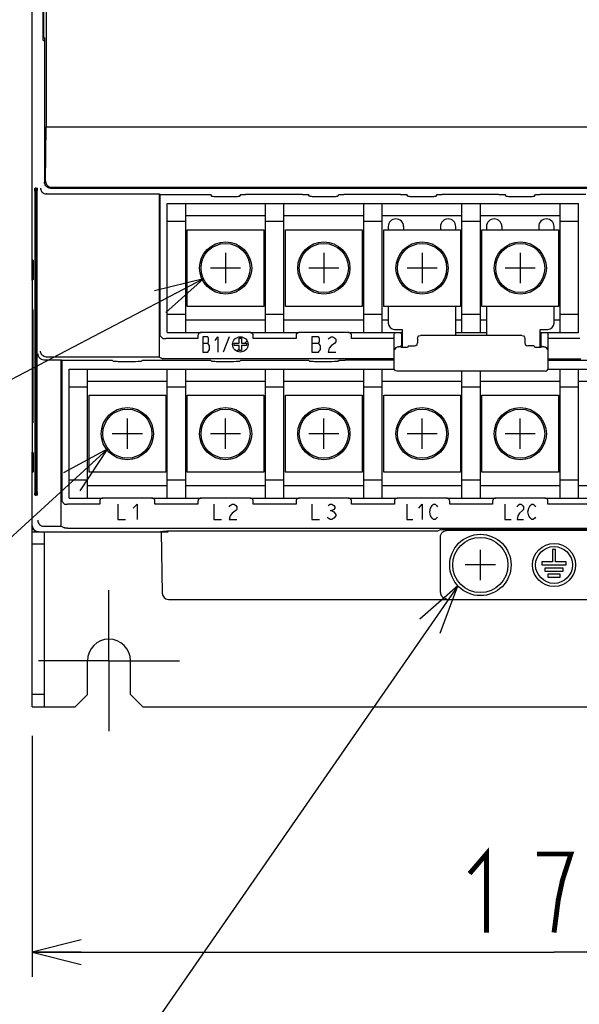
# Model space of a CAD drawing. Extents: x 123 to 1619, y 128 to 1105.
# Tile 13 of 31: x 833 to 924, y 454 to 614. Entities that reach past the tile are written whole.
import ezdxf

# ---------------------------------------------------------------- set-up
doc = ezdxf.new("R2010")
doc.units = 0
doc.header["$LTSCALE"] = 92.4
doc.linetypes.add('CENTER', pattern=[0.6, 0.375, -0.075, 0.075, -0.075])
doc.layers.get('0').update_dxf_attribs({"linetype": 'CONTINUOUS'})
for name, color, linetype in [('ALL_AXIS', 7, 'CONTINUOUS'), ('ALL_CURVE', 7, 'CONTINUOUS'), ('ALL_DIM', 7, 'CONTINUOUS'), ('ALL_FEATURES', 7, 'CONTINUOUS'), ('ALL_NOTE', 7, 'CONTINUOUS')]:
    doc.layers.add(name, color=color, linetype=linetype)
doc.dimstyles.get("Standard").update_dxf_attribs({"dimtxt": 2.5, "dimasz": 2.5, "dimexe": 1.25, "dimexo": 0.625, "dimtad": 1, "dimcen": 2.5, "dimazin": 3, "dimtfac": 1, "dimtmove": 0, "dimatfit": 3})

# ---------------------------------------------------------------- blocks, each defined once
blk = doc.blocks.new('_OPEN')
at = {"color": 0, "linetype": 'BYBLOCK'}
for p, q in [((0, 0), (-1, 0.25)), ((-1, -0.25), (0, 0)), ((-1, 0), (0, 0))]:
    blk.add_line(p, q, dxfattribs=at)
blk = doc.blocks.new('*D5')
at = {"layer": 'ALL_DIM', "color": 2, "linetype": 'CONTINUOUS'}
for p, q in [((835, 497.76), (835, 458.5)), ((1005, 498.15), (1005, 458.5)), ((835, 462.5), (920, 462.5)), ((1005, 462.5), (920, 462.5))]:
    blk.add_line(p, q, dxfattribs=at)
at = {"layer": 'ALL_DIM', "color": 2, "linetype": 'CONTINUOUS', "xscale": 8, "yscale": 8, "zscale": 8, "rotation": 180}
blk.add_blockref('_OPEN', (835, 462.5), dxfattribs=at)
at = {"layer": 'ALL_DIM', "color": 2, "linetype": 'CONTINUOUS', "xscale": 8, "yscale": 8, "zscale": 8}
blk.add_blockref('_OPEN', (1005, 462.5), dxfattribs=at)

msp = doc.modelspace()

# ---------------------------------------------------------------- linework, layer by layer
at = {"color": 6, "linetype": 'CONTINUOUS'}
for p, q in [((857, 584.5), (924, 584.5)), ((857, 563.5), (857, 584.5)), ((860, 563.5), (860, 584.5)), ((873, 563.5), (873, 584.5)), ((876, 563.5), (876, 584.5)), ((889, 563.5), (889, 584.5)), ((892, 563.5), (892, 584.5)), ((905, 563.5), (905, 584.5)), ((908, 563.5), (908, 584.5)), ((921, 563.5), (921, 584.5)), ((924, 563.5), (924, 584.5)), ((860, 581.6), (857, 581.6)), ((873, 582.5), (860, 582.5)), ((876, 581.6), (873, 581.6)), ((889, 582.5), (876, 582.5)), ((892, 581.6), (889, 581.6)), ((905, 582.5), (892, 582.5)), ((908, 581.6), (905, 581.6)), ((921, 582.5), (908, 582.5)), ((924, 581.6), (921, 581.6)), ((860.25, 580.25), (872.75, 580.25)), ((876.25, 580.25), (888.75, 580.25)), ((892.25, 580.25), (904.75, 580.25)), ((908.25, 580.25), (920.75, 580.25)), ((872.75, 567.75), (860.25, 567.75)), ((888.75, 567.75), (876.25, 567.75)), ((904.75, 567.75), (892.25, 567.75)), ((920.75, 567.75), (908.25, 567.75)), ((860, 566.4), (857, 566.4)), ((873, 565.5), (860, 565.5)), ((876, 566.4), (873, 566.4)), ((889, 565.5), (876, 565.5)), ((892, 566.4), (889, 566.4)), ((893, 565.5), (892, 565.5)), ((905, 565.5), (904, 565.5)), ((908, 566.4), (905, 566.4)), ((909, 565.5), (908, 565.5)), ((921, 565.5), (920, 565.5)), ((924, 566.4), (921, 566.4)), ((857, 563.5), (862.5, 563.5)), ((870.5, 563.5), (878.5, 563.5)), ((886.5, 563.5), (894.25, 563.5)), ((904, 563.5), (909, 563.5)), ((918.75, 563.5), (924, 563.5))]:
    msp.add_line(p, q, dxfattribs=at)
at = {"color": 7, "linetype": 'CONTINUOUS'}
for p, q in [((860.25, 567.75), (860.25, 580.25)), ((872.75, 580.25), (872.75, 567.75)), ((876.25, 567.75), (876.25, 580.25)), ((888.75, 580.25), (888.75, 567.75)), ((892.25, 567.75), (892.25, 580.25)), ((904.75, 580.25), (904.75, 567.75)), ((908.25, 567.75), (908.25, 580.25)), ((920.75, 580.25), (920.75, 567.75)), ((841, 557.5), (894.003, 557.5)), ((841, 536.5), (841, 557.5)), ((844, 536.5), (844, 557.5)), ((857, 536.5), (857, 557.5)), ((860, 536.5), (860, 557.5)), ((873, 536.5), (873, 557.5)), ((876, 536.5), (876, 557.5)), ((889, 536.5), (889, 557.5)), ((892, 536.5), (892, 557.5)), ((905, 536.5), (905, 557.2)), ((908, 536.5), (908, 557.2)), ((918.997, 557.5), (972, 557.5)), ((921, 536.5), (921, 557.5)), ((924, 536.5), (924, 557.5)), ((857, 555.5), (844, 555.5)), ((873, 555.5), (860, 555.5)), ((889, 555.5), (876, 555.5)), ((905, 555.5), (892, 555.5)), ((921, 555.5), (908, 555.5)), ((937, 555.5), (924, 555.5)), ((844, 554.6), (841, 554.6)), ((860, 554.6), (857, 554.6)), ((876, 554.6), (873, 554.6)), ((892, 554.6), (889, 554.6)), ((908, 554.6), (905, 554.6)), ((924, 554.6), (921, 554.6)), ((844.25, 553.25), (856.75, 553.25)), ((844.25, 540.75), (844.25, 553.25)), ((856.75, 553.25), (856.75, 540.75)), ((860.25, 553.25), (872.75, 553.25)), ((860.25, 540.75), (860.25, 553.25)), ((872.75, 553.25), (872.75, 540.75)), ((876.25, 553.25), (888.75, 553.25)), ((876.25, 540.75), (876.25, 553.25)), ((888.75, 553.25), (888.75, 540.75)), ((892.25, 553.25), (904.75, 553.25)), ((892.25, 540.75), (892.25, 553.25)), ((904.75, 553.25), (904.75, 540.75)), ((908.25, 553.25), (920.75, 553.25)), ((908.25, 540.75), (908.25, 553.25)), ((920.75, 553.25), (920.75, 540.75)), ((844, 539.4), (841, 539.4)), ((856.75, 540.75), (844.25, 540.75)), ((860, 539.4), (857, 539.4)), ((872.75, 540.75), (860.25, 540.75)), ((876, 539.4), (873, 539.4)), ((888.75, 540.75), (876.25, 540.75)), ((892, 539.4), (889, 539.4)), ((904.75, 540.75), (892.25, 540.75)), ((908, 539.4), (905, 539.4)), ((920.75, 540.75), (908.25, 540.75)), ((924, 539.4), (921, 539.4)), ((857, 538.5), (844, 538.5)), ((873, 538.5), (860, 538.5)), ((889, 538.5), (876, 538.5)), ((905, 538.5), (892, 538.5)), ((921, 538.5), (908, 538.5)), ((937, 538.5), (924, 538.5)), ((841, 536.5), (846.5, 536.5)), ((854.5, 536.5), (862.5, 536.5)), ((870.5, 536.5), (878.5, 536.5)), ((886.5, 536.5), (894.5, 536.5)), ((902.5, 536.5), (910.5, 536.5)), ((918.5, 536.5), (926.5, 536.5))]:
    msp.add_line(p, q, dxfattribs=at)
at = {"color": 4, "linetype": 'CONTINUOUS'}
for p, q in [((882.5, 576.45), (882.5, 571.55)), ((914.5, 576.45), (914.5, 571.55)), ((884.95, 574), (880.05, 574)), ((916.95, 574), (912.05, 574))]:
    msp.add_line(p, q, dxfattribs=at)
at = {"color": 40, "linetype": 'CONTINUOUS'}
for p, q in [((850.5, 544.55), (850.5, 549.45)), ((866.5, 544.55), (866.5, 549.45)), ((882.5, 544.55), (882.5, 549.45)), ((898.5, 544.55), (898.5, 549.45)), ((914.5, 544.55), (914.5, 549.45)), ((852.95, 547), (848.05, 547)), ((868.95, 547), (864.05, 547)), ((884.95, 547), (880.05, 547)), ((900.95, 547), (896.05, 547)), ((916.95, 547), (912.05, 547))]:
    msp.add_line(p, q, dxfattribs=at)
at = {"color": 6, "linetype": 'CONTINUOUS'}
for centre, radius in [((866.5, 574), 4.25), ((866.5, 574), 4), ((882.5, 574), 4.25), ((882.5, 574), 4), ((898.5, 574), 4.25), ((898.5, 574), 4), ((914.5, 574), 4.25), ((914.5, 574), 4)]:
    msp.add_circle(centre, radius, dxfattribs=at)
at = {"color": 7, "linetype": 'CONTINUOUS'}
for centre, radius in [((850.5, 547), 4.25), ((850.5, 547), 4), ((866.5, 547), 4.25), ((866.5, 547), 4), ((882.5, 547), 4.25), ((882.5, 547), 4), ((898.5, 547), 4.25), ((898.5, 547), 4), ((914.5, 547), 4.25), ((914.5, 547), 4)]:
    msp.add_circle(centre, radius, dxfattribs=at)
at = {"layer": 'ALL_AXIS', "color": 7, "linetype": 'CONTINUOUS'}
for p, q in [((835, 575.367), (835.184, 575.183)), ((895.009, 561.214), (895.15, 561.356)), ((895.009, 561.214), (895.116, 561.107)), ((896.308, 561.3), (896.115, 561.107)), ((916.692, 561.3), (916.885, 561.107)), ((917.85, 561.356), (917.991, 561.214)), ((917.991, 561.214), (917.884, 561.107)), ((835, 540.633), (835.184, 540.817)), ((920.25, 528.1), (919.75, 528.1)), ((919.75, 528.1), (919.75, 526.1)), ((920.25, 526.1), (920.25, 528.1)), ((919.75, 526.1), (918, 526.1)), ((918, 526.1), (918, 525.6)), ((918, 525.6), (922, 525.6)), ((921.5, 525.1), (918.5, 525.1)), ((918.5, 525.1), (918.5, 524.6)), ((922, 526.1), (920.25, 526.1)), ((921.5, 524.6), (921.5, 525.1)), ((922, 525.6), (922, 526.1)), ((918.5, 524.6), (921.5, 524.6)), ((921, 524.1), (919, 524.1)), ((919, 524.1), (919, 523.6)), ((919, 523.6), (921, 523.6)), ((921, 523.6), (921, 524.1))]:
    msp.add_line(p, q, dxfattribs=at)
at = {"layer": 'ALL_AXIS', "color": 7, "linetype": 'CENTER'}
for q in [(847.5, 521.5), (836, 510), (859, 510), (847.5, 498.5)]:
    msp.add_line((847.5, 510), q, dxfattribs=at)
at = {"layer": 'ALL_AXIS', "color": 7, "linetype": 'CONTINUOUS'}
for points in [[(835.184, 572.184), (835.189, 572.221), (835.194, 572.321), (835.199, 572.479), (835.203, 572.689), (835.206, 572.941), (835.208, 573.225), (835.209, 573.528), (835.209, 573.839), (835.208, 574.142), (835.206, 574.426), (835.203, 574.678), (835.199, 574.888), (835.194, 575.046), (835.189, 575.146), (835.184, 575.183)], [(895.116, 561.107), (895.188, 561.099), (895.37, 561.093), (895.615, 561.09), (895.86, 561.093), (896.042, 561.099), (896.115, 561.107)], [(916.885, 561.107), (916.958, 561.099), (917.14, 561.093), (917.385, 561.09), (917.63, 561.093), (917.812, 561.099), (917.884, 561.107)], [(835.184, 540.817), (835.189, 540.854), (835.194, 540.954), (835.199, 541.112), (835.203, 541.322), (835.206, 541.574), (835.208, 541.858), (835.209, 542.161), (835.209, 542.472), (835.208, 542.775), (835.206, 543.059), (835.203, 543.311), (835.199, 543.521), (835.194, 543.679), (835.189, 543.779), (835.184, 543.816)]]:
    msp.add_lwpolyline(points, dxfattribs=at)
for centre, radius in [((908, 525.6), 5), ((908, 525.6), 4.5), ((920, 525.6), 3.5), ((920, 525.6), 3)]:
    msp.add_circle(centre, radius, dxfattribs=at)
msp.add_arc((847.5, 510), 3.5, 0, 180, dxfattribs=at)
at = {"layer": 'ALL_CURVE', "color": 4, "linetype": 'CONTINUOUS'}
for p, q in [((866.5, 576.45), (866.5, 571.55)), ((898.5, 576.45), (898.5, 571.55)), ((868.95, 574), (864.05, 574)), ((900.95, 574), (896.05, 574)), ((863.62, 562.8), (862.8, 562.8)), ((862.8, 562.8), (862.8, 560.3)), ((862.8, 561.758), (863.62, 561.758)), ((863.737, 562.592), (863.62, 562.8)), ((863.62, 561.758), (863.737, 561.967)), ((863.855, 561.342), (863.62, 561.758)), ((863.737, 561.967), (863.737, 562.592)), ((864.792, 562.175), (865.261, 562.8)), ((865.261, 562.8), (865.261, 560.3)), ((867.1, 562.8), (866.1, 560.3)), ((867.9, 561.75), (868.7, 561.75)), ((867.9, 561.35), (867.9, 561.75)), ((868.7, 562.55), (869.1, 562.55)), ((868.7, 561.75), (868.7, 562.55)), ((869.1, 562.55), (869.1, 561.75)), ((869.1, 561.75), (869.9, 561.75)), ((869.9, 561.75), (869.9, 561.35)), ((881.644, 562.8), (880.55, 562.8)), ((880.55, 562.8), (880.55, 560.3)), ((880.55, 561.758), (881.644, 561.758)), ((881.8, 562.592), (881.644, 562.8)), ((881.644, 561.758), (881.8, 561.967)), ((881.956, 561.342), (881.644, 561.758)), ((881.8, 561.967), (881.8, 562.592)), ((883.206, 562.383), (883.362, 562.592)), ((883.362, 562.592), (883.675, 562.8)), ((883.675, 562.8), (883.987, 562.8)), ((884.3, 561.758), (883.675, 561.342)), ((883.987, 562.8), (884.3, 562.592)), ((884.3, 562.592), (884.456, 562.383)), ((884.456, 561.967), (884.3, 561.758)), ((884.456, 562.383), (884.456, 561.967)), ((862.8, 560.3), (863.62, 560.3)), ((863.62, 560.3), (863.855, 560.717)), ((863.855, 560.717), (863.855, 561.342)), ((868.7, 561.35), (867.9, 561.35)), ((868.7, 560.55), (868.7, 561.35)), ((869.1, 560.55), (868.7, 560.55)), ((869.9, 561.35), (869.1, 561.35)), ((869.1, 561.35), (869.1, 560.55)), ((880.55, 560.3), (881.644, 560.3)), ((881.644, 560.3), (881.956, 560.717)), ((881.956, 560.717), (881.956, 561.342)), ((883.362, 560.925), (883.206, 560.3)), ((883.206, 560.3), (884.456, 560.3)), ((883.675, 561.342), (883.362, 560.925)), ((848.95, 535.5), (848.95, 533)), ((851.45, 534.875), (852.075, 535.5)), ((852.075, 535.5), (852.075, 533)), ((864.6, 535.5), (864.6, 533)), ((867.1, 535.083), (867.256, 535.292)), ((867.256, 535.292), (867.569, 535.5)), ((867.569, 535.5), (867.881, 535.5)), ((868.194, 534.458), (867.569, 534.042)), ((867.881, 535.5), (868.194, 535.292)), ((868.194, 535.292), (868.35, 535.083)), ((868.35, 534.667), (868.194, 534.458)), ((868.35, 535.083), (868.35, 534.667)), ((880.55, 535.5), (880.55, 533)), ((883.206, 535.292), (883.519, 535.5)), ((883.519, 535.5), (883.831, 535.5)), ((883.519, 534.458), (883.831, 534.458)), ((883.831, 535.5), (884.144, 535.292)), ((884.144, 534.667), (883.831, 534.458)), ((883.831, 534.458), (884.144, 534.25)), ((884.144, 535.292), (884.3, 535.083)), ((884.3, 534.875), (884.144, 534.667)), ((884.3, 535.083), (884.3, 534.875)), ((896, 535.5), (896, 533)), ((898, 534.875), (898.5, 535.5)), ((898.5, 535.5), (898.5, 533)), ((899.75, 534.25), (899.875, 534.875)), ((899.875, 534.875), (900.125, 535.292)), ((900.125, 535.292), (900.375, 535.5)), ((900.375, 535.5), (900.625, 535.5)), ((900.625, 535.5), (900.875, 535.292)), ((900.875, 535.292), (901, 535.083)), ((912, 535.5), (912, 533)), ((914, 535.083), (914.125, 535.292)), ((914.125, 535.292), (914.375, 535.5)), ((914.375, 535.5), (914.625, 535.5)), ((914.875, 534.458), (914.375, 534.042)), ((914.625, 535.5), (914.875, 535.292)), ((914.875, 535.292), (915, 535.083)), ((915, 534.667), (914.875, 534.458)), ((915, 535.083), (915, 534.667)), ((915.75, 534.25), (915.875, 534.875)), ((915.875, 534.875), (916.125, 535.292)), ((916.125, 535.292), (916.375, 535.5)), ((916.375, 535.5), (916.625, 535.5)), ((916.625, 535.5), (916.875, 535.292)), ((916.875, 535.292), (917, 535.083)), ((848.95, 533), (850.2, 533)), ((864.6, 533), (865.85, 533)), ((867.256, 533.625), (867.1, 533)), ((867.1, 533), (868.35, 533)), ((867.569, 534.042), (867.256, 533.625)), ((880.55, 533), (881.8, 533)), ((883.206, 533.208), (883.05, 533.417)), ((883.519, 533), (883.206, 533.208)), ((883.831, 533), (883.519, 533)), ((884.144, 533.208), (883.831, 533)), ((884.144, 534.25), (884.456, 533.833)), ((884.456, 533.625), (884.144, 533.208)), ((884.456, 533.833), (884.456, 533.625)), ((896, 533), (897, 533)), ((899.875, 533.625), (899.75, 534.25)), ((900.125, 533.208), (899.875, 533.625)), ((900.375, 533), (900.125, 533.208)), ((900.625, 533), (900.375, 533)), ((900.875, 533.208), (900.625, 533)), ((901, 533.417), (900.875, 533.208)), ((912, 533), (913, 533)), ((914.125, 533.625), (914, 533)), ((914, 533), (915, 533)), ((914.375, 534.042), (914.125, 533.625)), ((915.875, 533.625), (915.75, 534.25)), ((916.125, 533.208), (915.875, 533.625)), ((916.375, 533), (916.125, 533.208)), ((916.625, 533), (916.375, 533)), ((916.875, 533.208), (916.625, 533)), ((917, 533.417), (916.875, 533.208))]:
    msp.add_line(p, q, dxfattribs=at)
at = {"layer": 'ALL_CURVE', "color": 2, "linetype": 'CONTINUOUS'}
for p, q in [((869.608, 561.75), (870.001, 562.142)), ((868.308, 560.449), (868.7, 560.842)), ((869.1, 561.242), (869.208, 561.35))]:
    msp.add_line(p, q, dxfattribs=at)
at = {"layer": 'ALL_CURVE', "color": 40, "linetype": 'CONTINUOUS'}
for p, q in [((908, 523.15), (908, 528.05)), ((910.45, 525.6), (905.55, 525.6))]:
    msp.add_line(p, q, dxfattribs=at)
at = {"layer": 'ALL_CURVE', "color": 4, "linetype": 'CONTINUOUS'}
msp.add_circle((868.9, 561.55), 1.25, dxfattribs=at)
at = {"layer": 'ALL_DIM', "color": 2, "linetype": 'CONTINUOUS', "const_width": 0.8}
for points in [[(906.24, 475.3), (908.992, 478.5), (908.992, 465.7)], [(920, 465.7), (920.688, 471.033), (921.376, 474.233), (922.064, 476.367), (922.752, 478.5), (917.248, 478.5)]]:
    msp.add_lwpolyline(points, dxfattribs=at)
at = {"layer": 'ALL_FEATURES', "color": 7, "linetype": 'CONTINUOUS'}
for p, q in [((837.279, 820.721), (837.279, 597)), ((835, 571.991), (835, 782.009)), ((836.843, 631.153), (836.843, 612.847)), ((836.769, 613.486), (836.768, 630.38)), ((836.843, 612.847), (836.846, 612.485)), ((836.846, 612.485), (836.858, 611.786)), ((836.864, 611.636), (837, 611.5)), ((837, 611.5), (837, 588)), ((836.99, 611), (836.82, 611)), ((836.99, 611), (836.99, 588.043)), ((837, 611), (836.99, 611)), ((837.17, 588.17), (837.279, 597)), ((837.279, 597), (999.5, 597)), ((836.99, 588.043), (837.015, 587.82)), ((837.015, 587.82), (837.023, 587.798)), ((835.403, 586.503), (835.404, 537.368)), ((835.447, 587), (835.412, 587)), ((835.456, 537.499), (835.455, 586.631)), ((835.49, 586.503), (835.491, 537.368)), ((835.534, 587), (835.499, 587)), ((835.543, 537.499), (835.543, 586.631)), ((835.578, 586.503), (835.578, 537.368)), ((835.621, 587), (835.586, 587)), ((835.63, 537.499), (835.63, 586.631)), ((835.665, 586.503), (835.665, 537.368)), ((835.709, 587), (835.674, 587)), ((835.717, 537.499), (835.717, 586.631)), ((835.752, 586.503), (835.753, 537.368)), ((835.796, 587), (835.761, 587)), ((835.805, 537.499), (835.804, 586.631)), ((837.356, 586.067), (837.339, 586.067)), ((837.356, 586.067), (855.713, 586.067)), ((838, 587), (1002, 587)), ((838.157, 587.157), (1001.843, 587.157)), ((855.713, 586.067), (855.8, 586)), ((855.713, 559.49), (855.713, 586.067)), ((855.8, 586), (855.8, 562.989)), ((864.017, 585.974), (864.192, 585.704)), ((868.808, 585.704), (868.983, 585.974)), ((879.017, 586), (869.763, 585.999)), ((880.192, 585.704), (880.017, 585.974)), ((884.808, 585.704), (884.983, 585.974)), ((895.017, 586), (885.763, 585.999)), ((896.192, 585.704), (896.017, 585.974)), ((900.808, 585.704), (900.983, 585.974)), ((911.017, 586), (901.763, 585.999)), ((912.192, 585.704), (912.017, 585.974)), ((916.808, 585.704), (916.983, 585.974)), ((925.2, 586), (917.763, 585.999)), ((865.192, 585.677), (868.028, 585.678)), ((881.192, 585.677), (884.028, 585.678)), ((897.192, 585.677), (900.028, 585.678)), ((913.192, 585.677), (916.028, 585.678)), ((893, 580.75), (893, 580.25)), ((895.5, 580.75), (895.5, 580.25)), ((901.5, 580.75), (901.5, 580.25)), ((904, 580.25), (904, 580.75)), ((909, 580.75), (909, 580.25)), ((911.5, 580.75), (911.5, 580.25)), ((917.5, 580.75), (917.5, 580.25)), ((920, 580.25), (920, 580.75)), ((835, 573), (835.206, 572.993)), ((834.991, 571.991), (834.974, 570.974)), ((834.991, 571.991), (835.184, 572.184)), ((834.974, 570.974), (834.974, 545.026)), ((835.062, 567.236), (835.112, 567.236)), ((835.125, 566.785), (835.126, 566.438)), ((893, 567.75), (893, 565)), ((904, 563), (904, 567.75)), ((909, 567.75), (909, 563)), ((920, 565), (920, 567.75)), ((870.5, 563.5), (862.5, 563.5)), ((886.5, 563.5), (878.5, 563.5)), ((894, 564), (895.25, 564)), ((894.25, 563.5), (895.25, 563.5)), ((895.25, 564), (895.25, 561.097)), ((917.75, 564), (919, 564)), ((917.75, 561.097), (917.75, 564)), ((917.75, 563.5), (918.75, 563.5)), ((856.272, 562.517), (855.8, 562.989)), ((862, 562.5), (856.772, 562.5)), ((862, 563), (862, 562.5)), ((871, 562.5), (871, 563)), ((878, 562.5), (871, 562.5)), ((878, 563), (878, 562.5)), ((887, 562.5), (887, 563)), ((893.95, 562.5), (887, 562.5)), ((893.95, 557.7), (893.95, 563.2)), ((895.15, 563.2), (895.15, 561.356)), ((897.75, 562.5), (897.75, 561.8)), ((914.75, 563), (898.25, 563)), ((915.25, 562.5), (915.25, 561.8)), ((917.85, 563.2), (917.85, 561.356)), ((919.05, 557.7), (919.05, 563.2)), ((924.228, 562.5), (919.05, 562.5)), ((894.629, 561.177), (894.678, 561.177)), ((894.986, 561.192), (895.009, 561.214)), ((895.15, 561.356), (895.25, 561.356)), ((896.308, 561.3), (897.25, 561.3)), ((916.692, 561.3), (915.75, 561.3)), ((917.75, 561.356), (917.85, 561.356)), ((917.991, 561.214), (918.014, 561.192)), ((918.322, 561.177), (918.371, 561.177)), ((836.909, 559.044), (836.892, 559.044)), ((836.909, 559.044), (839.713, 559.044)), ((837.339, 559.491), (837.356, 559.49)), ((855.713, 559.49), (837.356, 559.49)), ((839.713, 559.044), (839.8, 559)), ((839.713, 531.909), (839.713, 559.044)), ((839.8, 559), (839.8, 535.989)), ((848.017, 558.983), (848.192, 558.808)), ((851.808, 558.791), (852.238, 558.792)), ((852.808, 558.808), (852.983, 558.983)), ((853.553, 558.998), (853.983, 559)), ((855.713, 559.49), (856.272, 559.211)), ((864.192, 558.808), (864.017, 558.983)), ((867.808, 558.791), (868.238, 558.792)), ((868.808, 558.808), (868.983, 558.983)), ((869.553, 558.998), (869.983, 559)), ((880.192, 558.808), (880.017, 558.983)), ((883.808, 558.791), (884.238, 558.792)), ((884.808, 558.808), (884.983, 558.983)), ((885.553, 558.998), (885.983, 559)), ((893.95, 559), (885.983, 559)), ((919.05, 559.202), (924.355, 559.203)), ((918.55, 557.2), (894.45, 557.2)), ((835.05, 549.214), (835.048, 549.56)), ((835.062, 548.764), (835.112, 548.764)), ((834.974, 545.026), (834.991, 544.009)), ((834.991, 544.009), (835.184, 543.816)), ((835, 531), (835, 544.009)), ((835.206, 543.007), (835, 543)), ((835.412, 537), (835.447, 537)), ((835.499, 537), (835.534, 537)), ((835.586, 537), (835.621, 537)), ((835.674, 537), (835.709, 537)), ((835.761, 537), (835.796, 537)), ((840.272, 535.517), (839.8, 535.989)), ((846, 536), (846, 535.5)), ((854.5, 536.5), (846.5, 536.5)), ((855, 535.5), (855, 536)), ((862, 536), (862, 535.5)), ((870.5, 536.5), (862.5, 536.5)), ((871, 535.5), (871, 536)), ((878, 536), (878, 535.5)), ((886.5, 536.5), (878.5, 536.5)), ((887, 535.5), (887, 536)), ((894, 536), (894, 535.5)), ((902.5, 536.5), (894.5, 536.5)), ((903, 535.5), (903, 536)), ((910, 536), (910, 535.5)), ((918.5, 536.5), (910.5, 536.5)), ((919, 535.5), (919, 536)), ((846, 535.5), (840.772, 535.5)), ((862, 535.5), (855, 535.5)), ((878, 535.5), (871, 535.5)), ((894, 535.5), (887, 535.5)), ((910, 535.5), (903, 535.5)), ((926, 535.5), (919, 535.5)), ((836.892, 531.91), (836.909, 531.909)), ((836.909, 531.909), (839.713, 531.909)), ((839.713, 531.909), (840.272, 531.63)), ((840.772, 531.621), (972.355, 531.622)), ((901.483, 531.332), (901, 531.091)), ((902.483, 531.349), (902.058, 531.347)), ((937.501, 531.2), (902.499, 531.2)), ((835, 531), (856, 531)), ((837, 502.5), (837, 531)), ((855.8, 531), (855.948, 531.074)), ((856, 531.074), (856, 531)), ((856, 531), (857.14, 531.01)), ((856, 531), (856.175, 520.982)), ((856.522, 531.089), (856.947, 531.091)), ((901, 531.091), (856.947, 531.091)), ((901.5, 521.174), (901.5, 530.201)), ((837, 529), (835, 529)), ((857.174, 520), (982.826, 520)), ((901.501, 521.14), (901.5, 521.174)), ((844, 504.5), (844, 510)), ((851, 504.5), (851, 510)), ((837, 504.5), (835, 504.5)), ((842, 502.5), (844, 504.5)), ((851, 504.5), (853, 502.5)), ((835, 502.5), (842, 502.5)), ((853, 502.5), (987, 502.5))]:
    msp.add_line(p, q, dxfattribs=at)
at = {"layer": 'ALL_FEATURES', "color": 3, "linetype": 'CONTINUOUS'}
msp.add_line((835, 502.5), (835, 531), dxfattribs=at)
at = {"layer": 'ALL_FEATURES', "color": 7, "linetype": 'CONTINUOUS'}
for points in [[(836.806, 611.286), (836.77, 613.352), (836.769, 613.486)], [(836.858, 611.786), (836.86, 611.706), (836.862, 611.655), (836.864, 611.636)], [(836.82, 611), (836.816, 611.023), (836.812, 611.085), (836.808, 611.175), (836.806, 611.286)], [(838, 587), (837.777, 587.025), (837.566, 587.099), (837.376, 587.218), (837.218, 587.376), (837.099, 587.566), (837.025, 587.777), (837, 588)], [(837.17, 588.17), (837.199, 587.914), (837.287, 587.682), (837.421, 587.488), (837.586, 587.34), (837.769, 587.237), (837.961, 587.177), (838.157, 587.157)], [(835.403, 586.503), (835.404, 586.632), (835.404, 586.752), (835.406, 586.854)], [(835.406, 586.854), (835.408, 586.933), (835.41, 586.983), (835.412, 587)], [(835.447, 587), (835.449, 586.983), (835.451, 586.933), (835.453, 586.854)], [(835.453, 586.854), (835.454, 586.751), (835.455, 586.631)], [(835.49, 586.503), (835.491, 586.632), (835.492, 586.752), (835.493, 586.854)], [(835.493, 586.854), (835.495, 586.933), (835.497, 586.983), (835.499, 587)], [(835.534, 587), (835.536, 586.983), (835.539, 586.933), (835.54, 586.854)], [(835.54, 586.854), (835.542, 586.751), (835.543, 586.631)], [(835.578, 586.503), (835.578, 586.632), (835.579, 586.752), (835.58, 586.854)], [(835.58, 586.854), (835.582, 586.933), (835.584, 586.983), (835.586, 587)], [(835.621, 587), (835.624, 586.983), (835.626, 586.933), (835.628, 586.854)], [(835.628, 586.854), (835.629, 586.751), (835.63, 586.631)], [(835.665, 586.503), (835.665, 586.632), (835.666, 586.752), (835.668, 586.854)], [(835.668, 586.854), (835.669, 586.933), (835.671, 586.983), (835.674, 587)], [(835.709, 587), (835.711, 586.983), (835.713, 586.933), (835.715, 586.854)], [(835.715, 586.854), (835.716, 586.751), (835.717, 586.631)], [(835.752, 586.503), (835.753, 586.632), (835.753, 586.752), (835.755, 586.854), (835.757, 586.933), (835.759, 586.983), (835.761, 587)], [(835.796, 587), (835.798, 586.983), (835.8, 586.933), (835.802, 586.854), (835.804, 586.751), (835.804, 586.631)], [(836.339, 587.041), (836.352, 586.9), (836.387, 586.758), (836.446, 586.619), (836.528, 586.485), (836.636, 586.36), (836.771, 586.249), (836.933, 586.158), (837.124, 586.094), (837.339, 586.067)], [(855.8, 586), (863.237, 585.999), (863.447, 585.997), (863.635, 585.994), (863.793, 585.99), (863.913, 585.985), (863.989, 585.979), (864.017, 585.974)], [(868.983, 585.974), (869.011, 585.979), (869.087, 585.985), (869.207, 585.99), (869.365, 585.994), (869.553, 585.997), (869.763, 585.999)], [(879.017, 586), (879.237, 585.999), (879.447, 585.997), (879.635, 585.994), (879.793, 585.99), (879.913, 585.985), (879.989, 585.979), (880.017, 585.974)], [(884.983, 585.974), (885.011, 585.979), (885.087, 585.985), (885.207, 585.99), (885.365, 585.994), (885.553, 585.997), (885.763, 585.999)], [(895.017, 586), (895.237, 585.999), (895.447, 585.997), (895.635, 585.994), (895.793, 585.99), (895.913, 585.985), (895.989, 585.979), (896.017, 585.974)], [(900.983, 585.974), (901.011, 585.979), (901.087, 585.985), (901.207, 585.99), (901.365, 585.994), (901.553, 585.997), (901.763, 585.999)], [(911.017, 586), (911.237, 585.999), (911.447, 585.997), (911.635, 585.994), (911.793, 585.99), (911.913, 585.985), (911.989, 585.979), (912.017, 585.974)], [(916.983, 585.974), (917.011, 585.979), (917.087, 585.985), (917.207, 585.99), (917.365, 585.994), (917.553, 585.997), (917.763, 585.999)], [(864.192, 585.704), (864.221, 585.698), (864.297, 585.692), (864.417, 585.687), (864.575, 585.683), (864.763, 585.68), (864.972, 585.678), (865.192, 585.677)], [(868.028, 585.678), (868.238, 585.68), (868.425, 585.683), (868.584, 585.687), (868.703, 585.692), (868.779, 585.698), (868.808, 585.704)], [(880.192, 585.704), (880.221, 585.698), (880.297, 585.692), (880.416, 585.687), (880.575, 585.683), (880.762, 585.68), (880.972, 585.678), (881.192, 585.677)], [(884.028, 585.678), (884.238, 585.68), (884.425, 585.683), (884.584, 585.687), (884.703, 585.692), (884.779, 585.698), (884.808, 585.704)], [(896.192, 585.704), (896.221, 585.698), (896.297, 585.692), (896.416, 585.687), (896.575, 585.683), (896.762, 585.68), (896.972, 585.678), (897.192, 585.677)], [(900.028, 585.678), (900.238, 585.68), (900.425, 585.683), (900.584, 585.687), (900.703, 585.692), (900.779, 585.698), (900.808, 585.704)], [(912.192, 585.704), (912.221, 585.698), (912.297, 585.692), (912.416, 585.687), (912.575, 585.683), (912.762, 585.68), (912.972, 585.678), (913.192, 585.677)], [(916.028, 585.678), (916.237, 585.68), (916.425, 585.683), (916.583, 585.687), (916.703, 585.692), (916.779, 585.698), (916.808, 585.704)], [(835.048, 549.56), (835.049, 566.618), (835.05, 566.786), (835.051, 566.937), (835.053, 567.063), (835.056, 567.157), (835.059, 567.216), (835.062, 567.236)], [(835.112, 567.236), (835.115, 567.216), (835.118, 567.157), (835.121, 567.062), (835.123, 566.936), (835.125, 566.785)], [(835.126, 566.438), (835.126, 549.384), (835.125, 549.215), (835.123, 549.064), (835.121, 548.938), (835.118, 548.843), (835.115, 548.784), (835.112, 548.764)], [(862.5, 563.5), (862.37, 563.483), (862.25, 563.433), (862.146, 563.354), (862.067, 563.25), (862.017, 563.13), (862, 563)], [(871, 563), (870.983, 563.13), (870.933, 563.25), (870.854, 563.354), (870.75, 563.433), (870.63, 563.483), (870.5, 563.5)], [(878.5, 563.5), (878.37, 563.483), (878.25, 563.433), (878.146, 563.354), (878.067, 563.25), (878.017, 563.13), (878, 563)], [(887, 563), (886.983, 563.13), (886.933, 563.25), (886.854, 563.354), (886.75, 563.433), (886.63, 563.483), (886.5, 563.5)], [(893.95, 563.2), (893.99, 563.35), (894.1, 563.46), (894.25, 563.5)], [(894.85, 563.5), (895, 563.46), (895.11, 563.35), (895.15, 563.2)], [(917.85, 563.2), (917.89, 563.35), (918, 563.46), (918.15, 563.5)], [(918.75, 563.5), (918.9, 563.46), (919.01, 563.35), (919.05, 563.2)], [(856.272, 562.517), (856.293, 562.512), (856.345, 562.508), (856.424, 562.505), (856.527, 562.502), (856.645, 562.501), (856.772, 562.5)], [(897.25, 561.3), (897.5, 561.367), (897.683, 561.55), (897.75, 561.8)], [(897.75, 562.5), (897.817, 562.75), (898, 562.933), (898.25, 563)], [(914.75, 563), (915, 562.933), (915.183, 562.75), (915.25, 562.5)], [(915.25, 561.8), (915.317, 561.55), (915.5, 561.367), (915.75, 561.3)], [(837.339, 559.491), (837.123, 559.518), (836.932, 559.583), (836.77, 559.675), (836.636, 559.787), (836.528, 559.913), (836.445, 560.048), (836.387, 560.189), (836.352, 560.332), (836.339, 560.473)], [(894.132, 560.674), (894.172, 560.868), (894.279, 561.027), (894.423, 561.131)], [(894.423, 561.131), (894.521, 561.165), (894.629, 561.177)], [(894.986, 561.192), (894.959, 561.186), (894.893, 561.181), (894.796, 561.178), (894.678, 561.177)], [(918.322, 561.177), (918.204, 561.178), (918.107, 561.181), (918.041, 561.186), (918.014, 561.192)], [(918.371, 561.177), (918.479, 561.165), (918.577, 561.131)], [(918.577, 561.131), (918.721, 561.027), (918.828, 560.869), (918.868, 560.674)], [(835.892, 560.026), (835.905, 559.885), (835.94, 559.742), (835.998, 559.601), (836.081, 559.466), (836.189, 559.34), (836.323, 559.228), (836.485, 559.136), (836.676, 559.071), (836.892, 559.044)], [(839.8, 559), (847.237, 559), (847.447, 558.998), (847.635, 558.996), (847.793, 558.994), (847.913, 558.99), (847.989, 558.987), (848.017, 558.983)], [(848.192, 558.808), (848.221, 558.804), (848.297, 558.8), (848.417, 558.797), (848.575, 558.794), (848.763, 558.792), (848.972, 558.791), (851.808, 558.791)], [(852.238, 558.792), (852.425, 558.794), (852.584, 558.797), (852.703, 558.8), (852.779, 558.804), (852.808, 558.808)], [(852.983, 558.983), (853.011, 558.987), (853.087, 558.99), (853.207, 558.994), (853.366, 558.996), (853.553, 558.998)], [(853.983, 559), (863.237, 559), (863.447, 558.998), (863.634, 558.996), (863.793, 558.994), (863.913, 558.99), (863.989, 558.987), (864.017, 558.983)], [(893.95, 559.202), (856.645, 559.203), (856.527, 559.204), (856.424, 559.205), (856.345, 559.207), (856.293, 559.209), (856.272, 559.211)], [(864.192, 558.808), (864.221, 558.804), (864.297, 558.8), (864.416, 558.797), (864.575, 558.794), (864.762, 558.792), (864.972, 558.791), (867.808, 558.791)], [(868.238, 558.792), (868.425, 558.794), (868.584, 558.797), (868.703, 558.8), (868.779, 558.804), (868.808, 558.808)], [(868.983, 558.983), (869.011, 558.987), (869.087, 558.99), (869.207, 558.994), (869.366, 558.996), (869.553, 558.998)], [(869.983, 559), (879.237, 559), (879.447, 558.998), (879.634, 558.996), (879.793, 558.994), (879.913, 558.99), (879.989, 558.987), (880.017, 558.983)], [(880.192, 558.808), (880.221, 558.804), (880.297, 558.8), (880.416, 558.797), (880.575, 558.794), (880.762, 558.792), (880.972, 558.791), (883.808, 558.791)], [(884.238, 558.792), (884.425, 558.794), (884.584, 558.797), (884.703, 558.8), (884.779, 558.804), (884.808, 558.808)], [(884.983, 558.983), (885.011, 558.987), (885.087, 558.99), (885.207, 558.994), (885.366, 558.996), (885.553, 558.998)], [(919.05, 559), (927.237, 559), (927.447, 558.998), (927.634, 558.996), (927.793, 558.994), (927.913, 558.99), (927.989, 558.987), (928.017, 558.983)], [(894.45, 557.2), (894.2, 557.267), (894.017, 557.45), (893.95, 557.7)], [(918.55, 557.2), (918.8, 557.267), (918.983, 557.45), (919.05, 557.7)], [(835.062, 548.764), (835.059, 548.784), (835.056, 548.843), (835.053, 548.937), (835.051, 549.063), (835.05, 549.214)], [(835.406, 537.146), (835.404, 537.248), (835.404, 537.368)], [(835.412, 537), (835.41, 537.017), (835.408, 537.067), (835.406, 537.146)], [(835.453, 537.146), (835.451, 537.067), (835.449, 537.017), (835.447, 537)], [(835.456, 537.499), (835.455, 537.369), (835.454, 537.249), (835.453, 537.146)], [(835.493, 537.146), (835.492, 537.248), (835.491, 537.368)], [(835.499, 537), (835.497, 537.017), (835.495, 537.067), (835.493, 537.146)], [(835.54, 537.146), (835.539, 537.067), (835.536, 537.017), (835.534, 537)], [(835.543, 537.499), (835.543, 537.369), (835.542, 537.249), (835.54, 537.146)], [(835.58, 537.146), (835.579, 537.248), (835.578, 537.368)], [(835.586, 537), (835.584, 537.017), (835.582, 537.067), (835.58, 537.146)], [(835.628, 537.146), (835.626, 537.067), (835.624, 537.017), (835.621, 537)], [(835.63, 537.499), (835.63, 537.369), (835.629, 537.249), (835.628, 537.146)], [(835.668, 537.146), (835.666, 537.248), (835.665, 537.368)], [(835.674, 537), (835.671, 537.017), (835.669, 537.067), (835.668, 537.146)], [(835.715, 537.146), (835.713, 537.067), (835.711, 537.017), (835.709, 537)], [(835.717, 537.499), (835.717, 537.369), (835.716, 537.249), (835.715, 537.146)], [(835.761, 537), (835.759, 537.017), (835.757, 537.067), (835.755, 537.146), (835.753, 537.248), (835.753, 537.368)], [(835.805, 537.499), (835.804, 537.369), (835.804, 537.249), (835.802, 537.146), (835.8, 537.067), (835.798, 537.017), (835.796, 537)], [(846.5, 536.5), (846.37, 536.483), (846.25, 536.433), (846.146, 536.354), (846.067, 536.25), (846.017, 536.13), (846, 536)], [(855, 536), (854.983, 536.13), (854.933, 536.25), (854.854, 536.354), (854.75, 536.433), (854.63, 536.483), (854.5, 536.5)], [(862.5, 536.5), (862.37, 536.483), (862.25, 536.433), (862.146, 536.354), (862.067, 536.25), (862.017, 536.13), (862, 536)], [(871, 536), (870.983, 536.13), (870.933, 536.25), (870.854, 536.354), (870.75, 536.433), (870.63, 536.483), (870.5, 536.5)], [(878.5, 536.5), (878.37, 536.483), (878.25, 536.433), (878.146, 536.354), (878.067, 536.25), (878.017, 536.13), (878, 536)], [(887, 536), (886.983, 536.13), (886.933, 536.25), (886.854, 536.354), (886.75, 536.433), (886.63, 536.483), (886.5, 536.5)], [(894.5, 536.5), (894.37, 536.483), (894.25, 536.433), (894.146, 536.354), (894.067, 536.25), (894.017, 536.13), (894, 536)], [(903, 536), (902.983, 536.13), (902.933, 536.25), (902.854, 536.354), (902.75, 536.433), (902.63, 536.483), (902.5, 536.5)], [(910.5, 536.5), (910.37, 536.483), (910.25, 536.433), (910.146, 536.354), (910.067, 536.25), (910.017, 536.13), (910, 536)], [(919, 536), (918.983, 536.13), (918.933, 536.25), (918.854, 536.354), (918.75, 536.433), (918.63, 536.483), (918.5, 536.5)], [(840.272, 535.517), (840.293, 535.512), (840.345, 535.508), (840.424, 535.505), (840.527, 535.502), (840.645, 535.501), (840.772, 535.5)], [(835.892, 532.892), (835.905, 532.751), (835.94, 532.608), (835.998, 532.467), (836.081, 532.331), (836.189, 532.206), (836.323, 532.094), (836.485, 532.001), (836.676, 531.936), (836.892, 531.91)], [(836, 531), (835.777, 531.025), (835.566, 531.099), (835.376, 531.218), (835.218, 531.376), (835.099, 531.566), (835.025, 531.777), (835, 532)], [(840.772, 531.621), (840.645, 531.622), (840.527, 531.623), (840.424, 531.624), (840.345, 531.626), (840.293, 531.628), (840.272, 531.63)], [(902.058, 531.347), (901.871, 531.345), (901.713, 531.343), (901.593, 531.34), (901.515, 531.336), (901.483, 531.332)], [(901.5, 530.201), (901.525, 530.423), (901.599, 530.634), (901.718, 530.824), (901.876, 530.982), (902.066, 531.101), (902.277, 531.175), (902.499, 531.2)], [(938.517, 531.332), (938.485, 531.336), (938.407, 531.34), (938.287, 531.343), (938.129, 531.345), (937.942, 531.347), (937.735, 531.349), (902.483, 531.349)], [(855.948, 531.074), (855.979, 531.078), (856.057, 531.081), (856.178, 531.084), (856.336, 531.087), (856.522, 531.089)], [(901.501, 521.14), (901.519, 520.976), (901.566, 520.811), (901.641, 520.65), (901.747, 520.499), (901.885, 520.363), (902.053, 520.252), (902.248, 520.174), (902.466, 520.141)]]:
    msp.add_lwpolyline(points, dxfattribs=at)
for centre, radius, start, end in [((894.25, 580.75), 1.25, 0, 180), ((902.75, 580.75), 1.25, 0, 180), ((910.25, 580.75), 1.25, 0, 180), ((918.75, 580.75), 1.25, 0, 180), ((894, 565), 1, 180, 270), ((919, 565), 1, 270, 360), ((836, 532), 1, 180, 270), ((857.175, 521), 1, 181, 270)]:
    msp.add_arc(centre, radius, start, end, dxfattribs=at)
at = {"layer": 'ALL_NOTE', "color": 2, "linetype": 'CONTINUOUS'}
for p, q in [((862.918, 572.219), (775.672, 526.5)), ((847.335, 544.555), (775.202, 478.5)), ((904.342, 522.191), (829.667, 414.5))]:
    msp.add_line(p, q, dxfattribs=at)
for points in [[(856.761, 566.734), (862.918, 572.219), (854.904, 570.277)], [(842.785, 537.677), (847.335, 544.555), (840.084, 540.627)], [(901.427, 514.478), (904.342, 522.191), (898.14, 516.757)]]:
    msp.add_lwpolyline(points, dxfattribs=at)

# ---------------------------------------------------------------- dimensions: what is measured, and where the dimension line sits
at = {"layer": 'ALL_DIM', "color": 2, "linetype": 'CONTINUOUS'}
dim = msp.add_linear_dim(base=(1005, 462.5), p1=(835, 497.757), p2=(1005, 498.148), dimstyle='Standard', dxfattribs=at)
dim.commit()
dim.dimension.update_dxf_attribs({"geometry": '*D5', "text_midpoint": (903.488, 465.7), "dimtype": 128})

doc.saveas('drawing.dxf')
